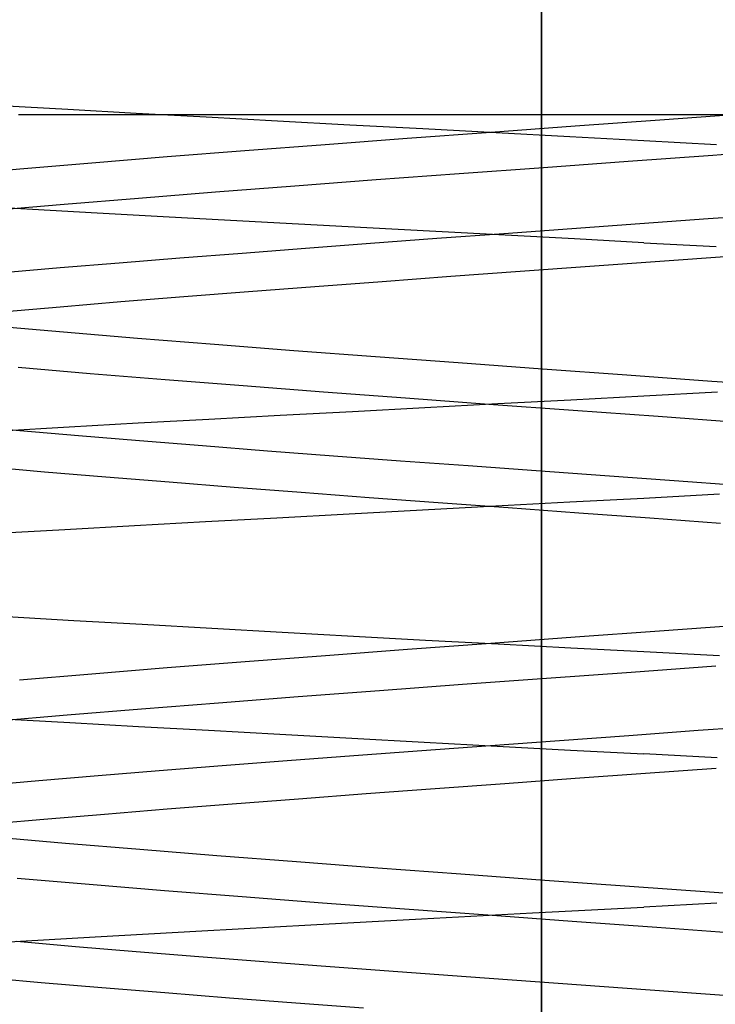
# Model space of a CAD drawing. Header units: millimetres. Extents: x 0 to 93, y -1.2 to 50.
# Tile 18 of 140: x 7 to 7.7, y 4.3 to 5.3. Entities that reach past the tile are written whole.
import ezdxf

# ---------------------------------------------------------------- set-up
doc = ezdxf.new("R2010")
doc.units = ezdxf.units.MM
doc.layers.add('MAIN-1', color=7, linetype='Continuous')
doc.layers.add('MAIN-2', color=7, linetype='Continuous')

msp = doc.modelspace()

# ---------------------------------------------------------------- linework, layer by layer
at = {"layer": 'MAIN-1'}
msp.add_line((7.5, 8), (7.5, 1.288), dxfattribs=at)
at = {"layer": 'MAIN-2'}
for p, q in [((7.5, 9), (7.5, 0)), ((7.5, 0), (7.5, 9)), ((7.5, 0.8), (7.5, 8)), ((6.97061, 5.20932), (7.03606, 5.20557)), ((6.97061, 5.20932), (7.03606, 5.20557)), ((7.03606, 5.20557), (7.10311, 5.2018)), ((7.03606, 5.20557), (7.10311, 5.2018)), ((7.07656, 5.2), (6.98781, 5.2)), ((7.17337, 5.2), (7.07656, 5.2)), ((7.10311, 5.2018), (7.17169, 5.19803)), ((7.10311, 5.2018), (7.17169, 5.19803)), ((7.17169, 5.19803), (7.24154, 5.19424)), ((7.17169, 5.19803), (7.24154, 5.19424)), ((7.27445, 5.2), (7.17337, 5.2)), ((7.24154, 5.19424), (7.31233, 5.19044)), ((7.24154, 5.19424), (7.31233, 5.19044)), ((7.3741, 5.2), (7.27445, 5.2)), ((7.47016, 5.2), (7.3741, 5.2)), ((7.56283, 5.2), (7.47016, 5.2)), ((7.53272, 5.18924), (7.61568, 5.19525)), ((7.53272, 5.18924), (7.61568, 5.19525)), ((7.65372, 5.2), (7.56283, 5.2)), ((7.61568, 5.19525), (7.69855, 5.20125)), ((7.61568, 5.19525), (7.69855, 5.20125)), ((7.7464, 5.2), (7.65372, 5.2)), ((7.31233, 5.19044), (7.38375, 5.18661)), ((7.31233, 5.19044), (7.38375, 5.18661)), ((7.36844, 5.17724), (7.45015, 5.18324)), ((7.36844, 5.17724), (7.45015, 5.18324)), ((7.38375, 5.18661), (7.45558, 5.18277)), ((7.38375, 5.18661), (7.45558, 5.18277)), ((7.45015, 5.18324), (7.53272, 5.18924)), ((7.45015, 5.18324), (7.53272, 5.18924)), ((7.28807, 5.17123), (7.36844, 5.17724)), ((7.28807, 5.17123), (7.36844, 5.17724)), ((7.45558, 5.18277), (7.5277, 5.1789)), ((7.45558, 5.18277), (7.5277, 5.1789)), ((7.5277, 5.1789), (7.6, 5.17501)), ((7.5277, 5.1789), (7.6, 5.17501)), ((7.6, 5.17501), (7.67132, 5.17115)), ((7.6, 5.17501), (7.67132, 5.17115)), ((7.13323, 5.15923), (7.20953, 5.16523)), ((7.13323, 5.15923), (7.20953, 5.16523)), ((7.20953, 5.16523), (7.28807, 5.17123)), ((7.20953, 5.16523), (7.28807, 5.17123)), ((7.66766, 5.16075), (7.75026, 5.16675)), ((7.66766, 5.16075), (7.75026, 5.16675)), ((7.05958, 5.15322), (7.13323, 5.15923)), ((7.05958, 5.15322), (7.13323, 5.15923)), ((7.50175, 5.14874), (7.58466, 5.15474)), ((7.50175, 5.14874), (7.58466, 5.15474)), ((7.58466, 5.15474), (7.66766, 5.16075)), ((7.58466, 5.15474), (7.66766, 5.16075)), ((6.92175, 5.14122), (6.98895, 5.14722)), ((6.92175, 5.14122), (6.98895, 5.14722)), ((6.98895, 5.14722), (7.05958, 5.15322)), ((6.98895, 5.14722), (7.05958, 5.15322)), ((7.41941, 5.14273), (7.50175, 5.14874)), ((7.41941, 5.14273), (7.50175, 5.14874)), ((7.25835, 5.13072), (7.33811, 5.13672)), ((7.25835, 5.13072), (7.33811, 5.13672)), ((7.33811, 5.13672), (7.41941, 5.14273)), ((7.33811, 5.13672), (7.41941, 5.14273)), ((7.18057, 5.12471), (7.25835, 5.13072)), ((7.18057, 5.12471), (7.25835, 5.13072)), ((7.0326, 5.1127), (7.10519, 5.11871)), ((7.0326, 5.1127), (7.10519, 5.11871)), ((7.10519, 5.11871), (7.18057, 5.12471)), ((7.10519, 5.11871), (7.18057, 5.12471)), ((7.0016, 5.10755), (6.93957, 5.11119)), ((7.0016, 5.10755), (6.93957, 5.11119)), ((6.96319, 5.1067), (7.0326, 5.1127)), ((6.96319, 5.1067), (7.0326, 5.1127)), ((7.06495, 5.10391), (7.0016, 5.10755)), ((7.06495, 5.10391), (7.0016, 5.10755)), ((7.12957, 5.10029), (7.06495, 5.10391)), ((7.12957, 5.10029), (7.06495, 5.10391)), ((7.19527, 5.09667), (7.12957, 5.10029)), ((7.19527, 5.09667), (7.12957, 5.10029)), ((7.26183, 5.09307), (7.19527, 5.09667)), ((7.26183, 5.09307), (7.19527, 5.09667)), ((7.59626, 5.09383), (7.66306, 5.09865)), ((7.59626, 5.09383), (7.66306, 5.09865)), ((7.66306, 5.09865), (7.7296, 5.10345)), ((7.66306, 5.09865), (7.7296, 5.10345)), ((7.32899, 5.08947), (7.26183, 5.09307)), ((7.32899, 5.08947), (7.26183, 5.09307)), ((7.39653, 5.08586), (7.32899, 5.08947)), ((7.39653, 5.08586), (7.32899, 5.08947)), ((7.4631, 5.08413), (7.5295, 5.08898)), ((7.4631, 5.08413), (7.5295, 5.08898)), ((7.5295, 5.08898), (7.59626, 5.09383)), ((7.5295, 5.08898), (7.59626, 5.09383)), ((7.33259, 5.07447), (7.39737, 5.07929)), ((7.33259, 5.07447), (7.39737, 5.07929)), ((7.46428, 5.08226), (7.39653, 5.08586)), ((7.46428, 5.08226), (7.39653, 5.08586)), ((7.39737, 5.07929), (7.4631, 5.08413)), ((7.39737, 5.07929), (7.4631, 5.08413)), ((7.53214, 5.07864), (7.46428, 5.08226)), ((7.53214, 5.07864), (7.46428, 5.08226)), ((7.6, 5.07501), (7.53214, 5.07864)), ((7.6, 5.07501), (7.53214, 5.07864)), ((7.20664, 5.06492), (7.26894, 5.06968)), ((7.20664, 5.06492), (7.26894, 5.06968)), ((7.26894, 5.06968), (7.33259, 5.07447)), ((7.26894, 5.06968), (7.33259, 5.07447)), ((7.6, 5.07501), (7.67105, 5.07117)), ((7.6, 5.07501), (7.67105, 5.07117)), ((7.08647, 5.05544), (7.1458, 5.06019)), ((7.08647, 5.05544), (7.1458, 5.06019)), ((7.1458, 5.06019), (7.20664, 5.06492)), ((7.1458, 5.06019), (7.20664, 5.06492)), ((7.61562, 5.05699), (7.68403, 5.06195)), ((7.61562, 5.05699), (7.68403, 5.06195)), ((6.97268, 5.04577), (7.02867, 5.05064)), ((6.97268, 5.04577), (7.02867, 5.05064)), ((7.02867, 5.05064), (7.08647, 5.05544)), ((7.02867, 5.05064), (7.08647, 5.05544)), ((7.47884, 5.04708), (7.54713, 5.05203)), ((7.47884, 5.04708), (7.54713, 5.05203)), ((7.54713, 5.05203), (7.61562, 5.05699)), ((7.54713, 5.05203), (7.61562, 5.05699)), ((7.3439, 5.03716), (7.41101, 5.04212)), ((7.3439, 5.03716), (7.41101, 5.04212)), ((7.41101, 5.04212), (7.47884, 5.04708)), ((7.41101, 5.04212), (7.47884, 5.04708)), ((7.21291, 5.02725), (7.27778, 5.03221)), ((7.21291, 5.02725), (7.27778, 5.03221)), ((7.27778, 5.03221), (7.3439, 5.03716)), ((7.27778, 5.03221), (7.3439, 5.03716)), ((7.08799, 5.01733), (7.14956, 5.02229)), ((7.08799, 5.01733), (7.14956, 5.02229)), ((7.14956, 5.02229), (7.21291, 5.02725)), ((7.14956, 5.02229), (7.21291, 5.02725)), ((6.97107, 5.00742), (7.02842, 5.01238)), ((6.97107, 5.00742), (7.02842, 5.01238)), ((7.02842, 5.01238), (7.08799, 5.01733)), ((7.02842, 5.01238), (7.08799, 5.01733)), ((7.03189, 4.98732), (6.96261, 4.99332)), ((7.03189, 4.98732), (6.96261, 4.99332)), ((7.10437, 4.98131), (7.03189, 4.98732)), ((7.10437, 4.98131), (7.03189, 4.98732)), ((7.17968, 4.97531), (7.10437, 4.98131)), ((7.17968, 4.97531), (7.10437, 4.98131)), ((7.25744, 4.96931), (7.17968, 4.97531)), ((7.25744, 4.96931), (7.17968, 4.97531)), ((7.33718, 4.96331), (7.25744, 4.96931)), ((7.33718, 4.96331), (7.25744, 4.96931)), ((7.41844, 4.95731), (7.33718, 4.96331)), ((7.41844, 4.95731), (7.33718, 4.96331)), ((7.05792, 4.94687), (6.98741, 4.95288)), ((7.05792, 4.94687), (6.98741, 4.95288)), ((7.50073, 4.9513), (7.41844, 4.95731)), ((7.50073, 4.9513), (7.41844, 4.95731)), ((7.13149, 4.94087), (7.05792, 4.94687)), ((7.13149, 4.94087), (7.05792, 4.94687)), ((7.58359, 4.9453), (7.50073, 4.9513)), ((7.58359, 4.9453), (7.50073, 4.9513)), ((7.66652, 4.9393), (7.58359, 4.9453)), ((7.66652, 4.9393), (7.58359, 4.9453)), ((7.20776, 4.93486), (7.13149, 4.94087)), ((7.20776, 4.93486), (7.13149, 4.94087)), ((7.28632, 4.92886), (7.20776, 4.93486)), ((7.28632, 4.92886), (7.20776, 4.93486)), ((7.74905, 4.9333), (7.66652, 4.9393)), ((7.74905, 4.9333), (7.66652, 4.9393)), ((7.3667, 4.92286), (7.28632, 4.92886)), ((7.3667, 4.92286), (7.28632, 4.92886)), ((7.6, 4.92491), (7.52859, 4.92108)), ((7.6, 4.92491), (7.52859, 4.92108)), ((7.6721, 4.92878), (7.6, 4.92491)), ((7.6721, 4.92878), (7.6, 4.92491)), ((7.38576, 4.91344), (7.31466, 4.90966)), ((7.38576, 4.91344), (7.31466, 4.90966)), ((7.44841, 4.91685), (7.3667, 4.92286)), ((7.44841, 4.91685), (7.3667, 4.92286)), ((7.45713, 4.91725), (7.38576, 4.91344)), ((7.45713, 4.91725), (7.38576, 4.91344)), ((7.53099, 4.91085), (7.44841, 4.91685)), ((7.53099, 4.91085), (7.44841, 4.91685)), ((7.52859, 4.92108), (7.45713, 4.91725)), ((7.52859, 4.92108), (7.45713, 4.91725)), ((7.24401, 4.9059), (7.17408, 4.90213)), ((7.24401, 4.9059), (7.17408, 4.90213)), ((7.31466, 4.90966), (7.24401, 4.9059)), ((7.31466, 4.90966), (7.24401, 4.9059)), ((7.61395, 4.90485), (7.53099, 4.91085)), ((7.61395, 4.90485), (7.53099, 4.91085)), ((7.69682, 4.89884), (7.61395, 4.90485)), ((7.69682, 4.89884), (7.61395, 4.90485)), ((6.98904, 4.891), (6.93387, 4.89587)), ((6.98904, 4.891), (6.93387, 4.89587)), ((7.03732, 4.89449), (6.97103, 4.89061)), ((7.03732, 4.89449), (6.97103, 4.89061)), ((7.10509, 4.89834), (7.03732, 4.89449)), ((7.10509, 4.89834), (7.03732, 4.89449)), ((7.17408, 4.90213), (7.10509, 4.89834)), ((7.17408, 4.90213), (7.10509, 4.89834)), ((7.04655, 4.88606), (6.98904, 4.891)), ((7.04655, 4.88606), (6.98904, 4.891)), ((7.10624, 4.8811), (7.04655, 4.88606)), ((7.10624, 4.8811), (7.04655, 4.88606)), ((7.16794, 4.87613), (7.10624, 4.8811)), ((7.16794, 4.87613), (7.10624, 4.8811)), ((7.23143, 4.87118), (7.16794, 4.87613)), ((7.23143, 4.87118), (7.16794, 4.87613)), ((7.29628, 4.86626), (7.23143, 4.87118)), ((7.29628, 4.86626), (7.23143, 4.87118)), ((7.36197, 4.86139), (7.29628, 4.86626)), ((7.36197, 4.86139), (7.29628, 4.86626)), ((7.0134, 4.85062), (6.9559, 4.85564)), ((7.0134, 4.85062), (6.9559, 4.85564)), ((7.42814, 4.85657), (7.36197, 4.86139)), ((7.42814, 4.85657), (7.36197, 4.86139)), ((7.49477, 4.85175), (7.42814, 4.85657)), ((7.49477, 4.85175), (7.42814, 4.85657)), ((7.07326, 4.8456), (7.0134, 4.85062)), ((7.07326, 4.8456), (7.0134, 4.85062)), ((7.56196, 4.84688), (7.49477, 4.85175)), ((7.56196, 4.84688), (7.49477, 4.85175)), ((7.6297, 4.84193), (7.56196, 4.84688)), ((7.6297, 4.84193), (7.56196, 4.84688)), ((7.13522, 4.84058), (7.07326, 4.8456)), ((7.13522, 4.84058), (7.07326, 4.8456)), ((7.19902, 4.83556), (7.13522, 4.84058)), ((7.19902, 4.83556), (7.13522, 4.84058)), ((7.69766, 4.83694), (7.6297, 4.84193)), ((7.69766, 4.83694), (7.6297, 4.84193)), ((7.2644, 4.83054), (7.19902, 4.83556)), ((7.2644, 4.83054), (7.19902, 4.83556)), ((7.3311, 4.82552), (7.2644, 4.83054)), ((7.3311, 4.82552), (7.2644, 4.83054)), ((7.67418, 4.82887), (7.60001, 4.82488)), ((7.67418, 4.82887), (7.60001, 4.82488)), ((7.39885, 4.8205), (7.3311, 4.82552)), ((7.39885, 4.8205), (7.3311, 4.82552)), ((7.45524, 4.8171), (7.38322, 4.81324)), ((7.45524, 4.8171), (7.38322, 4.81324)), ((7.4674, 4.81548), (7.39885, 4.8205)), ((7.4674, 4.81548), (7.39885, 4.8205)), ((7.52757, 4.82099), (7.45524, 4.8171)), ((7.52757, 4.82099), (7.45524, 4.8171)), ((7.60001, 4.82488), (7.52757, 4.82099)), ((7.60001, 4.82488), (7.52757, 4.82099)), ((7.31171, 4.80942), (7.24086, 4.80564)), ((7.31171, 4.80942), (7.24086, 4.80564)), ((7.38322, 4.81324), (7.31171, 4.80942)), ((7.38322, 4.81324), (7.31171, 4.80942)), ((7.53649, 4.81046), (7.4674, 4.81548)), ((7.53649, 4.81046), (7.4674, 4.81548)), ((7.60584, 4.80544), (7.53649, 4.81046)), ((7.60584, 4.80544), (7.53649, 4.81046)), ((7.10148, 4.79805), (7.03321, 4.7942)), ((7.10148, 4.79805), (7.03321, 4.7942)), ((7.17075, 4.80186), (7.10148, 4.79805)), ((7.17075, 4.80186), (7.10148, 4.79805)), ((7.24086, 4.80564), (7.17075, 4.80186)), ((7.24086, 4.80564), (7.17075, 4.80186)), ((7.67517, 4.80042), (7.60584, 4.80544)), ((7.67517, 4.80042), (7.60584, 4.80544)), ((7.03321, 4.7942), (6.96629, 4.79031)), ((7.03321, 4.7942), (6.96629, 4.79031)), ((6.97657, 4.70916), (7.04205, 4.70541)), ((6.97657, 4.70916), (7.04205, 4.70541)), ((7.04205, 4.70541), (7.1089, 4.70163)), ((7.04205, 4.70541), (7.1089, 4.70163)), ((7.1089, 4.70163), (7.17696, 4.6978)), ((7.1089, 4.70163), (7.17696, 4.6978)), ((7.17696, 4.6978), (7.24604, 4.69394)), ((7.17696, 4.6978), (7.24604, 4.69394)), ((7.24604, 4.69394), (7.31594, 4.69007)), ((7.24604, 4.69394), (7.31594, 4.69007)), ((7.53269, 4.68924), (7.61557, 4.69524)), ((7.53269, 4.68924), (7.61557, 4.69524)), ((7.61557, 4.69524), (7.69839, 4.70125)), ((7.61557, 4.69524), (7.69839, 4.70125)), ((7.31594, 4.69007), (7.38645, 4.68624)), ((7.31594, 4.69007), (7.38645, 4.68624)), ((7.36861, 4.67724), (7.45021, 4.68324)), ((7.36861, 4.67724), (7.45021, 4.68324)), ((7.38645, 4.68624), (7.45741, 4.68243)), ((7.38645, 4.68624), (7.45741, 4.68243)), ((7.45021, 4.68324), (7.53269, 4.68924)), ((7.45021, 4.68324), (7.53269, 4.68924)), ((7.45741, 4.68243), (7.52864, 4.67865)), ((7.45741, 4.68243), (7.52864, 4.67865)), ((7.28831, 4.67124), (7.36861, 4.67724)), ((7.28831, 4.67124), (7.36861, 4.67724)), ((7.52864, 4.67865), (7.59999, 4.67487)), ((7.52864, 4.67865), (7.59999, 4.67487)), ((7.59999, 4.67487), (7.67412, 4.67096)), ((7.59999, 4.67487), (7.67412, 4.67096)), ((7.13339, 4.65924), (7.20976, 4.66524)), ((7.13339, 4.65924), (7.20976, 4.66524)), ((7.20976, 4.66524), (7.28831, 4.67124)), ((7.20976, 4.66524), (7.28831, 4.67124)), ((6.98892, 4.64723), (7.05963, 4.65324)), ((6.98892, 4.64723), (7.05963, 4.65324)), ((7.05963, 4.65324), (7.13339, 4.65924)), ((7.05963, 4.65324), (7.13339, 4.65924)), ((7.50473, 4.64895), (7.58754, 4.65496)), ((7.50473, 4.64895), (7.58754, 4.65496)), ((7.58754, 4.65496), (7.67045, 4.66096)), ((7.58754, 4.65496), (7.67045, 4.66096)), ((7.42249, 4.64295), (7.50473, 4.64895)), ((7.42249, 4.64295), (7.50473, 4.64895)), ((7.2615, 4.63095), (7.34127, 4.63695)), ((7.2615, 4.63095), (7.34127, 4.63695)), ((7.34127, 4.63695), (7.42249, 4.64295)), ((7.34127, 4.63695), (7.42249, 4.64295)), ((7.10808, 4.61894), (7.18363, 4.62494)), ((7.10808, 4.61894), (7.18363, 4.62494)), ((7.18363, 4.62494), (7.2615, 4.63095)), ((7.18363, 4.62494), (7.2615, 4.63095)), ((7.03529, 4.61294), (7.10808, 4.61894)), ((7.03529, 4.61294), (7.10808, 4.61894)), ((6.96569, 4.60694), (7.03529, 4.61294)), ((6.96569, 4.60694), (7.03529, 4.61294)), ((6.9723, 4.6093), (7.0381, 4.60557)), ((6.9723, 4.6093), (7.0381, 4.60557)), ((7.0381, 4.60557), (7.10534, 4.6018)), ((7.0381, 4.60557), (7.10534, 4.6018)), ((7.10534, 4.6018), (7.17389, 4.59797)), ((7.10534, 4.6018), (7.17389, 4.59797)), ((7.17389, 4.59797), (7.24353, 4.59409)), ((7.17389, 4.59797), (7.24353, 4.59409)), ((7.58531, 4.59294), (7.65331, 4.59791)), ((7.58531, 4.59294), (7.65331, 4.59791)), ((7.65331, 4.59791), (7.72125, 4.60289)), ((7.65331, 4.59791), (7.72125, 4.60289)), ((7.24353, 4.59409), (7.31401, 4.59019)), ((7.24353, 4.59409), (7.31401, 4.59019)), ((7.31401, 4.59019), (7.38508, 4.58632)), ((7.31401, 4.59019), (7.38508, 4.58632)), ((7.38508, 4.58632), (7.45653, 4.58247)), ((7.38508, 4.58632), (7.45653, 4.58247)), ((7.44994, 4.58309), (7.5175, 4.588)), ((7.44994, 4.58309), (7.5175, 4.588)), ((7.5175, 4.588), (7.58531, 4.59294)), ((7.5175, 4.588), (7.58531, 4.59294)), ((7.31611, 4.57332), (7.38268, 4.5782)), ((7.31611, 4.57332), (7.38268, 4.5782)), ((7.38268, 4.5782), (7.44994, 4.58309)), ((7.38268, 4.5782), (7.44994, 4.58309)), ((7.45653, 4.58247), (7.52821, 4.57864)), ((7.45653, 4.58247), (7.52821, 4.57864)), ((7.52821, 4.57864), (7.59999, 4.57484)), ((7.52821, 4.57864), (7.59999, 4.57484)), ((7.18714, 4.56351), (7.25076, 4.56843)), ((7.18714, 4.56351), (7.25076, 4.56843)), ((7.25076, 4.56843), (7.31611, 4.57332)), ((7.25076, 4.56843), (7.31611, 4.57332)), ((7.67198, 4.57106), (7.59999, 4.57484)), ((7.67198, 4.57106), (7.59999, 4.57484)), ((7.06566, 4.55363), (7.12545, 4.55857)), ((7.06566, 4.55363), (7.12545, 4.55857)), ((7.12545, 4.55857), (7.18714, 4.56351)), ((7.12545, 4.55857), (7.18714, 4.56351)), ((7.60184, 4.55599), (7.67088, 4.56099)), ((7.60184, 4.55599), (7.67088, 4.56099)), ((6.95186, 4.54383), (7.00776, 4.54872)), ((6.95186, 4.54383), (7.00776, 4.54872)), ((7.00776, 4.54872), (7.06566, 4.55363)), ((7.00776, 4.54872), (7.06566, 4.55363)), ((7.46399, 4.546), (7.53278, 4.551)), ((7.46399, 4.546), (7.53278, 4.551)), ((7.53278, 4.551), (7.60184, 4.55599)), ((7.53278, 4.551), (7.60184, 4.55599)), ((7.32828, 4.536), (7.39573, 4.541)), ((7.32828, 4.536), (7.39573, 4.541)), ((7.39573, 4.541), (7.46399, 4.546)), ((7.39573, 4.541), (7.46399, 4.546)), ((7.19689, 4.526), (7.26191, 4.531)), ((7.19689, 4.526), (7.26191, 4.531)), ((7.26191, 4.531), (7.32828, 4.536)), ((7.26191, 4.531), (7.32828, 4.536)), ((7.07192, 4.51601), (7.13349, 4.52101)), ((7.07192, 4.51601), (7.13349, 4.52101)), ((7.13349, 4.52101), (7.19689, 4.526)), ((7.13349, 4.52101), (7.19689, 4.526)), ((6.95522, 4.50601), (7.01243, 4.51101)), ((6.95522, 4.50601), (7.01243, 4.51101)), ((7.01243, 4.51101), (7.07192, 4.51601)), ((7.01243, 4.51101), (7.07192, 4.51601)), ((7.0338, 4.48714), (6.96443, 4.49314)), ((7.0338, 4.48714), (6.96443, 4.49314)), ((7.10648, 4.48114), (7.0338, 4.48714)), ((7.10648, 4.48114), (7.0338, 4.48714)), ((7.18199, 4.47513), (7.10648, 4.48114)), ((7.18199, 4.47513), (7.10648, 4.48114)), ((7.25989, 4.46913), (7.18199, 4.47513)), ((7.25989, 4.46913), (7.18199, 4.47513)), ((7.3397, 4.46313), (7.25989, 4.46913)), ((7.3397, 4.46313), (7.25989, 4.46913)), ((7.42096, 4.45713), (7.3397, 4.46313)), ((7.42096, 4.45713), (7.3397, 4.46313)), ((7.05695, 4.44694), (6.98646, 4.45294)), ((7.05695, 4.44694), (6.98646, 4.45294)), ((7.50321, 4.45113), (7.42096, 4.45713)), ((7.50321, 4.45113), (7.42096, 4.45713)), ((7.58599, 4.44513), (7.50321, 4.45113)), ((7.58599, 4.44513), (7.50321, 4.45113)), ((7.1306, 4.44094), (7.05695, 4.44694)), ((7.1306, 4.44094), (7.05695, 4.44694)), ((7.66883, 4.43913), (7.58599, 4.44513)), ((7.66883, 4.43913), (7.58599, 4.44513)), ((7.20694, 4.43493), (7.1306, 4.44094)), ((7.20694, 4.43493), (7.1306, 4.44094)), ((7.28551, 4.42893), (7.20694, 4.43493)), ((7.28551, 4.42893), (7.20694, 4.43493)), ((7.75128, 4.43313), (7.66883, 4.43913)), ((7.75128, 4.43313), (7.66883, 4.43913)), ((7.36584, 4.42293), (7.28551, 4.42893)), ((7.36584, 4.42293), (7.28551, 4.42893)), ((7.44747, 4.41693), (7.36584, 4.42293)), ((7.44747, 4.41693), (7.36584, 4.42293)), ((7.49107, 4.41926), (7.6, 4.42494)), ((7.49107, 4.41926), (7.6, 4.42494)), ((7.67149, 4.42867), (7.6, 4.42494)), ((7.67149, 4.42867), (7.6, 4.42494)), ((7.27409, 4.4077), (7.38224, 4.41353)), ((7.27409, 4.4077), (7.38224, 4.41353)), ((7.38224, 4.41353), (7.49107, 4.41926)), ((7.38224, 4.41353), (7.49107, 4.41926)), ((7.52995, 4.41093), (7.44747, 4.41693)), ((7.52995, 4.41093), (7.44747, 4.41693)), ((7.16736, 4.40178), (7.27409, 4.4077)), ((7.16736, 4.40178), (7.27409, 4.4077)), ((7.61281, 4.40493), (7.52995, 4.41093)), ((7.61281, 4.40493), (7.52995, 4.41093)), ((7.69558, 4.39892), (7.61281, 4.40493)), ((7.69558, 4.39892), (7.61281, 4.40493)), ((6.96126, 4.38989), (7.06285, 4.39583)), ((6.96126, 4.38989), (7.06285, 4.39583)), ((7.06285, 4.39583), (7.16736, 4.40178)), ((7.06285, 4.39583), (7.16736, 4.40178)), ((7.04345, 4.3862), (6.98619, 4.39112)), ((7.04345, 4.3862), (6.98619, 4.39112)), ((7.10294, 4.38131), (7.04345, 4.3862)), ((7.10294, 4.38131), (7.04345, 4.3862)), ((7.1645, 4.37643), (7.10294, 4.38131)), ((7.1645, 4.37643), (7.10294, 4.38131)), ((7.22794, 4.37154), (7.1645, 4.37643)), ((7.22794, 4.37154), (7.1645, 4.37643)), ((7.29295, 4.36663), (7.22794, 4.37154)), ((7.29295, 4.36663), (7.22794, 4.37154)), ((7.35914, 4.36169), (7.29295, 4.36663)), ((7.35914, 4.36169), (7.29295, 4.36663)), ((7.00991, 4.35093), (6.95275, 4.35593)), ((7.00991, 4.35093), (6.95275, 4.35593)), ((7.4261, 4.35672), (7.35914, 4.36169)), ((7.4261, 4.35672), (7.35914, 4.36169)), ((7.49352, 4.35175), (7.4261, 4.35672)), ((7.49352, 4.35175), (7.4261, 4.35672)), ((7.06939, 4.34593), (7.00991, 4.35093)), ((7.06939, 4.34593), (7.00991, 4.35093)), ((7.13095, 4.34093), (7.06939, 4.34593)), ((7.13095, 4.34093), (7.06939, 4.34593)), ((7.56113, 4.3468), (7.49352, 4.35175)), ((7.56113, 4.3468), (7.49352, 4.35175)), ((7.6287, 4.34191), (7.56113, 4.3468)), ((7.6287, 4.34191), (7.56113, 4.3468)), ((7.19433, 4.33593), (7.13095, 4.34093)), ((7.19433, 4.33593), (7.13095, 4.34093)), ((7.2593, 4.33093), (7.19433, 4.33593)), ((7.2593, 4.33093), (7.19433, 4.33593)), ((7.69599, 4.33707), (7.6287, 4.34191)), ((7.69599, 4.33707), (7.6287, 4.34191)), ((7.32561, 4.32593), (7.2593, 4.33093)), ((7.32561, 4.32593), (7.2593, 4.33093))]:
    msp.add_line(p, q, dxfattribs=at)

doc.saveas('drawing.dxf')
